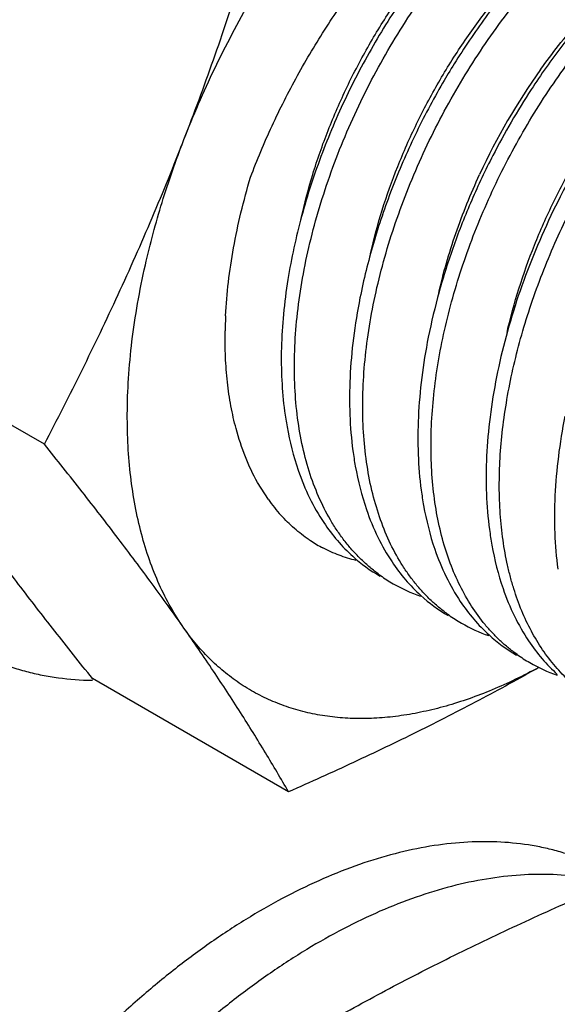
# Model space of a CAD drawing. Header units: inches. Extents: x 0 to 22, y 0 to 17.
# Tile 50 of 59: x 19.858 to 20.012, y 13.122 to 13.405. Entities that reach past the tile are written whole.
import ezdxf

# ---------------------------------------------------------------- set-up
doc = ezdxf.new("R2010")
doc.units = ezdxf.units.IN
doc.header["$LTSCALE"] = 1.21
doc.header["$MEASUREMENT"] = 0
doc.layers.get('0').update_dxf_attribs({"linetype": 'CONTINUOUS'})

msp = doc.modelspace()

# ---------------------------------------------------------------- linework, layer by layer
at = {"color": 7, "linetype": 'CONTINUOUS'}
for p, q in [((19.8649226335, 13.2825129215), (19.8085375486, 13.3150689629)), ((19.929342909, 13.2665907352), (19.92622169, 13.271528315)), ((19.9351413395, 13.1826234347), (19.8787562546, 13.2151794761))]:
    msp.add_line(p, q, dxfattribs=at)
at = {"color": 3, "linetype": 'CONTINUOUS'}
for p, q in [((19.8786053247, 13.2146811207), (19.8787752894, 13.2146784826)), ((19.8787517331, 13.2150943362), (19.8789191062, 13.2150854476))]:
    msp.add_line(p, q, dxfattribs=at)
at = {"color": 7, "linetype": 'CONTINUOUS'}
for centre, radius, start, end in [((20.1653177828, 13.2784788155), 0.2148784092, 148.166332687, 149.8844827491), ((20.1596849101, 13.2816473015), 0.1868450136, 144.4937522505, 155.198981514), ((20.1853129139, 13.2668971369), 0.2153118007, 146.9066896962, 152.7568672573), ((20.2053950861, 13.2552834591), 0.2158349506, 146.0753293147, 154.4924309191), ((20.0488019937, 13.3128390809), 0.1319136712, 177.1294428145, 179.0211136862), ((19.9689612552, 13.2947137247), 0.0485851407, 215.3689475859, 222.1383135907), ((19.9645924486, 13.2901709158), 0.0422636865, 236.1661785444, 236.8012466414), ((19.9645016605, 13.2900292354), 0.0420954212, 236.7990591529, 242.4729361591), ((19.9847185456, 13.2848801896), 0.0465067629, 228.0124560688, 239.9666017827), ((19.9882505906, 13.2823063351), 0.0460438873, 234.5888657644, 239.9954706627), ((19.9883801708, 13.2825669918), 0.0463344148, 240.0178915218, 250.6970039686), ((20.004365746, 13.2735584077), 0.0465260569, 227.8589156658, 239.9649033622), ((20.0078869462, 13.2709685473), 0.0460438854, 234.5888958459, 239.9954688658), ((20.0080164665, 13.2712290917), 0.0463342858, 240.0178846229, 250.6957886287), ((20.0240021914, 13.2622207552), 0.0465262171, 227.8577214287, 239.964889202), ((20.0275233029, 13.2596307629), 0.046043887, 234.5889076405, 239.9954679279), ((20.0276527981, 13.2598912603), 0.0463342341, 240.0178816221, 250.6953136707), ((19.9332444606, 13.3536651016), 0.1541131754, 297.9495934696, 298.5585494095)]:
    msp.add_arc(centre, radius, start, end, dxfattribs=at)
for points, knots in [([(20.0286748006, 13.583391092), (20.0274350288, 13.5841069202), (20.0249056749, 13.5854617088), (20.0209819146, 13.5872521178), (20.0169312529, 13.5887991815), (20.0127597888, 13.5901012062), (20.0084731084, 13.5911566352), (20.0025694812, 13.5922407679), (19.9949051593, 13.5929594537), (19.9854213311, 13.5928104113), (19.9756318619, 13.5916588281), (19.965589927, 13.5895150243), (19.9553490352, 13.5863907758), (19.9449630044, 13.5823055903), (19.9344873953, 13.5772810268), (19.9239773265, 13.5713455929), (19.9134893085, 13.5645306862), (19.9030789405, 13.5568737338), (19.8928023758, 13.5484155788), (19.8827145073, 13.5392021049), (19.8728697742, 13.5292828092), (19.8633211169, 13.5187112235), (19.854119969, 13.5075444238), (19.8453161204, 13.495842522), (19.8369568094, 13.4836689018), (19.8290875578, 13.4710890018), (19.8217503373, 13.4581710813), (19.8149854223, 13.4449845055), (19.8088285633, 13.4316009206), (19.8033138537, 13.4180921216), (19.7984700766, 13.4045313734), (19.7943246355, 13.3909914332), (19.7908984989, 13.3775460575), (19.7882112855, 13.3642668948), (19.7862765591, 13.351224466), (19.7851068, 13.3384911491), (19.7848344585, 13.3301053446), (19.7848344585, 13.3259854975)], [0, 0, 0, 0, 0.0106523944, 0.0213335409, 0.0320719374, 0.0428951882, 0.0538297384, 0.0649008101, 0.0875360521, 0.1109755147, 0.1353524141, 0.1607648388, 0.1872797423, 0.2149322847, 0.2437316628, 0.2736613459, 0.30468461, 0.3367449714, 0.3697707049, 0.4036754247, 0.4383615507, 0.4737210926, 0.5096382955, 0.5459905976, 0.5826507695, 0.6194879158, 0.6563695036, 0.693162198, 0.7297339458, 0.7659545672, 0.8016988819, 0.8368463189, 0.8712826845, 0.9049016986, 0.9376154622, 0.9693443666, 1, 1, 1, 1]), ([(19.9050734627, 13.3700901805), (19.9064067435, 13.3735264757), (19.909223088, 13.3803775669), (19.9138566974, 13.3905166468), (19.918903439, 13.4005288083), (19.9243402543, 13.4103701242), (19.9301447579, 13.4199990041), (19.9362916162, 13.4293751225), (19.9427553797, 13.4384577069), (19.9495075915, 13.4472084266), (19.9565201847, 13.4555894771), (19.9637625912, 13.4635656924), (19.9712046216, 13.4711023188), (19.9788136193, 13.4781678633), (19.9865580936, 13.4847317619), (19.9944052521, 13.4907668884), (20.0023210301, 13.4962457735), (20.007706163, 13.4995654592), (20.0104015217, 13.5011217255)], [0, 0, 0, 0, 0.0646282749, 0.1298416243, 0.195418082, 0.2611744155, 0.3269337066, 0.3925077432, 0.45770762, 0.5223510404, 0.5862604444, 0.6492657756, 0.7112034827, 0.7719194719, 0.8312717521, 0.8891439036, 0.9454275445, 1, 1, 1, 1]), ([(19.9615709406, 13.2447798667), (19.9606561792, 13.2454300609), (19.9588663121, 13.2468027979), (19.9563242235, 13.2490598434), (19.9539211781, 13.2515162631), (19.9516615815, 13.2541668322), (19.9495495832, 13.2570066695), (19.9469102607, 13.2610787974), (19.9440050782, 13.2666384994), (19.9412050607, 13.2738968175), (19.939071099, 13.2817547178), (19.9376159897, 13.2901518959), (19.9368467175, 13.2990251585), (19.9367665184, 13.308307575), (19.9373725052, 13.31792908), (19.9386582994, 13.3278167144), (19.9406105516, 13.3378954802), (19.9432128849, 13.3480883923), (19.9464418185, 13.3583180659), (19.9502713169, 13.3685060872), (19.954668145, 13.3785751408), (19.95959736, 13.3884476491), (19.9650171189, 13.3980488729), (19.970884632, 13.4073047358), (19.9771506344, 13.4161455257), (19.9837658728, 13.4245027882), (19.9906753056, 13.4323140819), (19.9978248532, 13.4395189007), (20.0051556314, 13.4460641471), (20.0126105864, 13.4518988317), (20.0201287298, 13.4569808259), (20.0276519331, 13.4612697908), (20.035119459, 13.464735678), (20.0424739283, 13.4673496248), (20.0496575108, 13.4690935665), (20.0566129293, 13.4699497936), (20.0611651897, 13.4699232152), (20.0633690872, 13.4697507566)], [0, 0, 0, 0, 0.0114892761, 0.0230682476, 0.0347737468, 0.0466398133, 0.0586981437, 0.0709779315, 0.0962892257, 0.1227504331, 0.1504718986, 0.1795116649, 0.2098812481, 0.2415507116, 0.2744545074, 0.3084970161, 0.3435560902, 0.379488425, 0.4161337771, 0.4533188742, 0.490859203, 0.5285629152, 0.5662351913, 0.6036800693, 0.6407041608, 0.6771180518, 0.7127428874, 0.7474099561, 0.7809686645, 0.8132852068, 0.8442519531, 0.8737867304, 0.9018458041, 0.9284230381, 0.9535645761, 0.9773690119, 1, 1, 1, 1]), ([(19.9050734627, 13.3700901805), (19.9080159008, 13.3776737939), (19.9136683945, 13.3929698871), (19.9214499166, 13.416206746), (19.9286085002, 13.4397317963), (19.9330138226, 13.4555492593), (19.9351413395, 13.4634892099)], [0, 0, 0, 0, 0.2485935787, 0.4982556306, 0.7487903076, 1, 1, 1, 1]), ([(19.924218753, 13.3592469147), (19.9251556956, 13.3617286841), (19.9271302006, 13.3666813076), (19.9314578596, 13.3764996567), (19.9375528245, 13.3885453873), (19.9458596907, 13.4024496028), (19.9535608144, 13.4134830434), (19.9601338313, 13.4218735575), (19.965219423, 13.4278859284), (19.9704606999, 13.4336172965), (19.9758375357, 13.4390449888), (19.9813300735, 13.4441460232), (19.9869165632, 13.4488998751), (19.9925755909, 13.4532857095), (19.9964361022, 13.4559899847), (19.9983734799, 13.4572734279)], [0, 0, 0, 0, 0.0637802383, 0.128156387, 0.2579360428, 0.3880638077, 0.5172721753, 0.5811336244, 0.6442803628, 0.7065583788, 0.7678188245, 0.8279198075, 0.8867294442, 0.9441253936, 1, 1, 1, 1]), ([(19.981207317, 13.2334420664), (19.9803127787, 13.2340778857), (19.9785616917, 13.2354186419), (19.9760713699, 13.237619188), (19.9737138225, 13.2400106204), (19.971493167, 13.2425880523), (19.9694132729, 13.2453469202), (19.9668084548, 13.2492987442), (19.9639277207, 13.2546894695), (19.9611249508, 13.2617252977), (19.9589579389, 13.269341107), (19.9574382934, 13.2774806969), (19.9565743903, 13.2860855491), (19.9563687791, 13.2950934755), (19.9568210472, 13.3044393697), (19.9579247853, 13.314055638), (19.9596701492, 13.323872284), (19.9620414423, 13.3338179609), (19.9650195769, 13.343819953), (19.9685799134, 13.3538055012), (19.9726943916, 13.3637014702), (19.977329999, 13.3734357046), (19.9824506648, 13.382936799), (19.9880159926, 13.3921355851), (19.9939828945, 13.400964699), (20.0003047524, 13.4093599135), (20.0069328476, 13.4172598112), (20.0138157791, 13.4246072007), (20.0209008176, 13.4313486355), (20.028133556, 13.4374355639), (20.0354588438, 13.442823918), (20.0428207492, 13.447475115), (20.0501637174, 13.4513552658), (20.0574320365, 13.4544368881), (20.0645720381, 13.4566966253), (20.0715285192, 13.4581180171), (20.076122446, 13.4585068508), (20.0783599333, 13.4585479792)], [0, 0, 0, 0, 0.0114161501, 0.0229186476, 0.0345425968, 0.0463204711, 0.0582825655, 0.0704569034, 0.0955270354, 0.1217026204, 0.1490940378, 0.1777616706, 0.2077231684, 0.2389552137, 0.2714022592, 0.3049783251, 0.3395737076, 0.3750560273, 0.4112777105, 0.4480768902, 0.4852818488, 0.5227117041, 0.5601822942, 0.5975072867, 0.6345017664, 0.6709834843, 0.7067776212, 0.7417186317, 0.7756545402, 0.8084493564, 0.8399871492, 0.8701751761, 0.8989501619, 0.9262834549, 0.952187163, 0.976721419, 1, 1, 1, 1]), ([(20.0008436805, 13.2221042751), (19.9999988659, 13.2227047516), (19.9983432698, 13.2239672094), (19.9959811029, 13.2260300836), (19.9937369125, 13.2282638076), (19.9908862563, 13.2314870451), (19.9876325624, 13.2359463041), (19.9842892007, 13.2418713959), (19.981492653, 13.2483701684), (19.9792606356, 13.2554000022), (19.9776017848, 13.2629146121), (19.9765267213, 13.2708658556), (19.97603732, 13.2792021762), (19.976136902, 13.2878698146), (19.9768205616, 13.2968128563), (19.9780837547, 13.3059731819), (19.9799146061, 13.3152915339), (19.9823005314, 13.324706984), (19.985223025, 13.334158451), (19.9886616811, 13.3435841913), (19.992591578, 13.3529228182), (19.9969850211, 13.3621133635), (20.0018113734, 13.371095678), (20.0070364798, 13.379811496), (20.0126246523, 13.3882035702), (20.0185362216, 13.3962178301), (20.0247313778, 13.4038012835), (20.0311661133, 13.4109056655), (20.0377975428, 13.4174838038), (20.0445788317, 13.4234945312), (20.051465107, 13.4288976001), (20.0584079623, 13.4336599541), (20.0653615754, 13.4377490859), (20.0722779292, 13.441140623), (20.0791104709, 13.4438107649), (20.0836943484, 13.4451321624), (20.0859540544, 13.4456578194)], [0, 0, 0, 0, 0.0112559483, 0.022590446, 0.0340345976, 0.0456172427, 0.0692935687, 0.0938218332, 0.1193506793, 0.145989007, 0.1738017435, 0.2028189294, 0.2330328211, 0.2644086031, 0.2968829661, 0.3303723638, 0.3647716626, 0.3999604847, 0.4358051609, 0.4721616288, 0.5088773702, 0.5457928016, 0.582745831, 0.6195724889, 0.6561098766, 0.6921972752, 0.7276790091, 0.7624077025, 0.7962447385, 0.8290662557, 0.8607612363, 0.8912395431, 0.9204295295, 0.9482894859, 0.9748047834, 1, 1, 1, 1]), ([(19.9387672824, 13.3473974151), (19.9397066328, 13.3516570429), (19.9419744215, 13.3602042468), (19.9456474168, 13.3706839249), (19.9490948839, 13.3790039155), (19.9528789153, 13.3872652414), (19.9581630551, 13.397314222), (19.9653043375, 13.4087989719), (19.9731332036, 13.4195420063), (19.9815204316, 13.4293777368), (19.9875294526, 13.4353669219), (19.9906003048, 13.4381635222)], [0, 0, 0, 0, 0.1233920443, 0.2498344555, 0.3138247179, 0.3781027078, 0.5068312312, 0.6346909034, 0.7603439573, 0.8825068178, 1, 1, 1, 1]), ([(20.0228584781, 13.4382995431), (20.0209996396, 13.4367934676), (20.0173080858, 13.4336480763), (20.0100584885, 13.4268690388), (20.0013125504, 13.4175219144), (19.9915433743, 13.405207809), (19.9855959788, 13.3963841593), (19.9827607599, 13.3918175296)], [0, 0, 0, 0, 0.1164117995, 0.2358805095, 0.4828256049, 0.7384482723, 1, 1, 1, 1]), ([(19.9827774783, 13.4298069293), (19.9808011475, 13.4275480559), (19.9769240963, 13.4228963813), (19.9713957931, 13.4156096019), (19.966132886, 13.4079862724), (19.9611653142, 13.4000698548), (19.956523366, 13.3919030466), (19.9508161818, 13.380765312), (19.9470853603, 13.3721435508), (19.9448683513, 13.366310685)], [0, 0, 0, 0, 0.1211501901, 0.2443243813, 0.3690774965, 0.4949446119, 0.6214528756, 0.7481254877, 1, 1, 1, 1]), ([(20.0204800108, 13.2107665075), (20.0189042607, 13.2118865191), (20.0158642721, 13.2143483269), (20.0117440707, 13.2186137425), (20.0080565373, 13.2234467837), (20.0048242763, 13.2288192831), (20.0020606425, 13.2346980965), (20.0001794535, 13.2399393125), (19.9989137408, 13.2443438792), (19.997789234, 13.2489794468), (19.9967066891, 13.255029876), (19.9959267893, 13.2625777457), (19.9956549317, 13.2704426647), (19.9958925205, 13.2785801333), (19.9966346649, 13.2869448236), (19.9978776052, 13.2954894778), (19.9996108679, 13.3041662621), (20.0018245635, 13.3129261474), (20.0054185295, 13.3247218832), (20.011021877, 13.3393454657), (20.0193167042, 13.3563251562), (20.0290261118, 13.3724684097), (20.0381761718, 13.3850248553), (20.0460152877, 13.3943372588), (20.052047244, 13.4008416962), (20.0582417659, 13.4068832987), (20.064561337, 13.4124293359), (20.0709696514, 13.4174475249), (20.0774277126, 13.4219114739), (20.083898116, 13.4257945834), (20.0882904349, 13.4280314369), (20.0904779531, 13.4290408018)], [0, 0, 0, 0, 0.0222893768, 0.0449651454, 0.0682215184, 0.0922273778, 0.1171183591, 0.1429986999, 0.1563359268, 0.1699436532, 0.1979803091, 0.2271246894, 0.2573594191, 0.2886469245, 0.320927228, 0.3541259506, 0.3881508, 0.4228984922, 0.4582548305, 0.5302775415, 0.6031833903, 0.6758626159, 0.7472036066, 0.7820462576, 0.8161630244, 0.8494381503, 0.8817672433, 0.913056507, 0.9432294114, 0.9722234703, 1, 1, 1, 1]), ([(19.9586700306, 13.3372452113), (19.9596350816, 13.3414638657), (19.9619435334, 13.3499228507), (19.9664030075, 13.36240827), (19.9718377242, 13.3746932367), (19.9781574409, 13.3865919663), (19.9840998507, 13.3960765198), (19.989211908, 13.4033185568), (19.9944672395, 13.4102067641), (20.0013435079, 13.4182361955), (20.0072926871, 13.4241500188), (20.0103320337, 13.426912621)], [0, 0, 0, 0, 0.1236862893, 0.2502916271, 0.3785880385, 0.5072775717, 0.6350379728, 0.6981691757, 0.7605816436, 0.8826119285, 1, 1, 1, 1]), ([(20.0434383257, 13.42771967), (20.0398623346, 13.4248717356), (20.0328205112, 13.418691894), (20.0246204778, 13.4101705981), (20.0182885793, 13.4027712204), (20.0120626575, 13.3949070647), (20.0076999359, 13.3887096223), (20.0049284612, 13.3844582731)], [0, 0, 0, 0, 0.2358495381, 0.4826138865, 0.6094499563, 0.7381761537, 1, 1, 1, 1]), ([(20.0075833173, 13.3901653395), (20.0109466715, 13.3948688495), (20.0162797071, 13.4016161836), (20.0239711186, 13.4099011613), (20.02794544, 13.4137357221), (20.0299584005, 13.4155657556)], [0, 0, 0, 0, 0.5116569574, 0.759273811, 1, 1, 1, 1]), ([(19.997960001, 13.3146449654), (19.9989292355, 13.3188721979), (20.0012472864, 13.3273479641), (20.005724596, 13.3398566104), (20.0111800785, 13.3521621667), (20.0175228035, 13.3640778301), (20.023486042, 13.3735731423), (20.028615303, 13.3808211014), (20.0338871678, 13.3877124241), (20.0407836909, 13.3957419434), (20.046750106, 13.4016525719), (20.0497978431, 13.4044122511)], [0, 0, 0, 0, 0.1237358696, 0.2503877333, 0.3787215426, 0.5074336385, 0.6351962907, 0.698319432, 0.7607170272, 0.8826953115, 1, 1, 1, 1]), ([(19.9794446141, 13.3862929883), (19.9766128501, 13.3814114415), (19.9726511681, 13.3739244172), (19.9679792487, 13.3636778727), (19.9637641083, 13.3533688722), (19.9593531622, 13.3404033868), (19.9567299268, 13.3298277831), (19.9556836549, 13.3245702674)], [0, 0, 0, 0, 0.2549115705, 0.3820979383, 0.5085765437, 0.7578635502, 1, 1, 1, 1]), ([(19.8649226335, 13.2825129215), (19.8686197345, 13.2895768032), (19.8758823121, 13.3038170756), (19.8862625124, 13.325499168), (19.8960625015, 13.3475833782), (19.9021454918, 13.3625438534), (19.9050734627, 13.3700901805)], [0, 0, 0, 0, 0.2481423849, 0.4974648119, 0.7480743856, 1, 1, 1, 1]), ([(19.8939641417, 13.3340263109), (19.8953376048, 13.3400751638), (19.8977775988, 13.3491410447), (19.9017050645, 13.3611024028), (19.9039117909, 13.367096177), (19.9050734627, 13.3700901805)], [0, 0, 0, 0, 0.4927500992, 0.74488198, 1, 1, 1, 1]), ([(19.9448683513, 13.366310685), (19.9425858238, 13.3603054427), (19.9386504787, 13.3482973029), (19.9359378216, 13.3359498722), (19.9349542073, 13.3298380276)], [0, 0, 0, 0, 0.5092711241, 1, 1, 1, 1]), ([(19.9938852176, 13.365459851), (19.9917161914, 13.3612497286), (19.9876715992, 13.3527235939), (19.9825063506, 13.3396578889), (19.9783244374, 13.3265003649), (19.9761970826, 13.3176395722), (19.9753202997, 13.3132339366)], [0, 0, 0, 0, 0.2555678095, 0.5088024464, 0.7575978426, 1, 1, 1, 1]), ([(19.9170538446, 13.3194452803), (19.917214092, 13.3226565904), (19.9177712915, 13.3291854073), (19.9192543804, 13.3390644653), (19.9213871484, 13.3491421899), (19.9232079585, 13.3558679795), (19.924218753, 13.3592469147)], [0, 0, 0, 0, 0.2379826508, 0.4845641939, 0.7389557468, 1, 1, 1, 1]), ([(19.9783059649, 13.3259055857), (19.979630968, 13.331698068), (19.9829869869, 13.3432944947), (19.9875110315, 13.3544825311), (19.990072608, 13.3600228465)], [0, 0, 0, 0, 0.4932866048, 1, 1, 1, 1]), ([(20.0105979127, 13.3482285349), (20.0087986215, 13.3444579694), (20.0054366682, 13.3368510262), (20.0011128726, 13.3252500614), (19.9975708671, 13.3136076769), (19.9957307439, 13.3057858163), (19.9949565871, 13.301895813)], [0, 0, 0, 0, 0.2556910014, 0.5086511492, 0.7572581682, 1, 1, 1, 1]), ([(19.8887804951, 13.2911251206), (19.8887944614, 13.2945669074), (19.8890439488, 13.3015668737), (19.8900399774, 13.3121911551), (19.8916594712, 13.3230656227), (19.8931303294, 13.3303541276), (19.8939641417, 13.3340263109)], [0, 0, 0, 0, 0.2384976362, 0.4850187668, 0.7390620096, 1, 1, 1, 1]), ([(19.9349542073, 13.3298380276), (19.9344227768, 13.3265358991), (19.9335770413, 13.3200086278), (19.9329771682, 13.3103333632), (19.933071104, 13.3010028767), (19.9336109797, 13.2949278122), (19.9340046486, 13.2919728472)], [0, 0, 0, 0, 0.2640353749, 0.5191707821, 0.7646641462, 1, 1, 1, 1]), ([(19.9556836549, 13.3245702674), (19.9549210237, 13.320738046), (19.9536788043, 13.3131589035), (19.9526869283, 13.3019116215), (19.9526089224, 13.2910889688), (19.953185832, 13.2840546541), (19.9536394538, 13.2806463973)], [0, 0, 0, 0, 0.2654791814, 0.5213015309, 0.7663900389, 1, 1, 1, 1]), ([(19.9200541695, 13.2869878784), (19.9194767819, 13.2891382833), (19.9184813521, 13.2935784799), (19.9174742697, 13.3004658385), (19.9169245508, 13.3076788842), (19.9168650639, 13.3125926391), (19.9169075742, 13.3150926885)], [0, 0, 0, 0, 0.2354834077, 0.4806622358, 0.7355551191, 1, 1, 1, 1]), ([(19.9753202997, 13.3132339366), (19.974557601, 13.3094015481), (19.9733152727, 13.3018220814), (19.9723232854, 13.2905743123), (19.9722452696, 13.2797511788), (19.9728222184, 13.2727165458), (19.9732758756, 13.2693081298)], [0, 0, 0, 0, 0.2654793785, 0.521301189, 0.7663894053, 1, 1, 1, 1]), ([(19.9949565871, 13.301895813), (19.9941940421, 13.2980641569), (19.992951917, 13.2904861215), (19.9919598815, 13.2792404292), (19.9918814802, 13.2684191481), (19.9924579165, 13.2613856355), (19.9929112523, 13.257977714)], [0, 0, 0, 0, 0.2654752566, 0.5212950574, 0.7663844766, 1, 1, 1, 1]), ([(19.9050734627, 13.2296572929), (19.9037149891, 13.231589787), (19.901151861, 13.2356653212), (19.8978453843, 13.2422269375), (19.8950328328, 13.2493030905), (19.8927250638, 13.2568604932), (19.8909315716, 13.2648670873), (19.8896582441, 13.2732883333), (19.8889114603, 13.2820875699), (19.8887681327, 13.2880785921), (19.8887804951, 13.2911251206)], [0, 0, 0, 0, 0.1097451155, 0.2232525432, 0.3409150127, 0.4630766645, 0.5899881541, 0.7217718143, 0.8584605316, 1, 1, 1, 1]), ([(19.9340046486, 13.2919728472), (19.9342031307, 13.2904829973), (19.9350953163, 13.284756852), (19.9365166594, 13.2791068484), (19.9379120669, 13.2750476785)], [0, 0, 0, 0, 0.2593488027, 1, 1, 1, 1]), ([(20.0145927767, 13.2905572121), (20.013830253, 13.2867255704), (20.0125881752, 13.2791475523), (20.0115961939, 13.2679018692), (20.0115178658, 13.2570805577), (20.0120943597, 13.2500470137), (20.0125477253, 13.2466390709)], [0, 0, 0, 0, 0.2654738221, 0.5212929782, 0.7663829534, 1, 1, 1, 1]), ([(19.92622169, 13.271528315), (19.9248998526, 13.2738878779), (19.9225251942, 13.2789344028), (19.9207943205, 13.284231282), (19.9200541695, 13.2869878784)], [0, 0, 0, 0, 0.4865397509, 1, 1, 1, 1]), ([(19.9050734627, 13.2296572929), (19.9020702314, 13.2339295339), (19.8958375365, 13.2425895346), (19.88605465, 13.2556466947), (19.8757007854, 13.2690129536), (19.8685655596, 13.2779813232), (19.8649226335, 13.2825129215)], [0, 0, 0, 0, 0.2359893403, 0.4821176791, 0.7372533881, 1, 1, 1, 1]), ([(19.9536394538, 13.2806463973), (19.9538375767, 13.2791578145), (19.9547283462, 13.2734362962), (19.9561471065, 13.2677906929), (19.9575399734, 13.2637343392)], [0, 0, 0, 0, 0.2593383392, 1, 1, 1, 1]), ([(19.9379120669, 13.2750476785), (19.938844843, 13.27233428), (19.9409701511, 13.2671342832), (19.9437529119, 13.2622491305), (19.9452745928, 13.2599790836)], [0, 0, 0, 0, 0.512171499, 1, 1, 1, 1]), ([(19.8787562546, 13.2151794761), (19.8751133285, 13.2197110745), (19.8679781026, 13.2286794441), (19.8576242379, 13.2420457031), (19.8478413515, 13.2551028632), (19.8416086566, 13.2637628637), (19.8386054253, 13.2680351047)], [0, 0, 0, 0, 0.2627466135, 0.5178823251, 0.7640106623, 1, 1, 1, 1]), ([(19.9732758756, 13.2693081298), (19.9734739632, 13.2678198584), (19.9743645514, 13.2620995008), (19.9757829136, 13.2564550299), (19.9771753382, 13.2523994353)], [0, 0, 0, 0, 0.2593368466, 1, 1, 1, 1]), ([(19.9410606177, 13.2550643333), (19.9395797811, 13.2560569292), (19.9367190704, 13.2582489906), (19.9341494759, 13.2607747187), (19.932934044, 13.2621168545)], [0, 0, 0, 0, 0.496109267, 1, 1, 1, 1]), ([(19.9575399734, 13.2637343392), (19.958470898, 13.2610232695), (19.9605921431, 13.2558274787), (19.9633689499, 13.2509451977), (19.9648875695, 13.2486761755)], [0, 0, 0, 0, 0.5121608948, 1, 1, 1, 1]), ([(19.9452745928, 13.2599790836), (19.946477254, 13.2581849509), (19.9490575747, 13.254777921), (19.9520430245, 13.2517172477), (19.9536069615, 13.2503121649)], [0, 0, 0, 0, 0.5067468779, 1, 1, 1, 1]), ([(19.9929112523, 13.257977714), (19.9931093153, 13.2564887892), (19.9939998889, 13.2507660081), (19.9954186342, 13.2451191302), (19.9968116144, 13.2410618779)], [0, 0, 0, 0, 0.2593409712, 1, 1, 1, 1]), ([(19.9545937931, 13.2490990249), (19.952929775, 13.2495123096), (19.9496669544, 13.2505237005), (19.9465475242, 13.2519170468), (19.9450465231, 13.2526993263)], [0, 0, 0, 0, 0.503221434, 1, 1, 1, 1]), ([(19.9771753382, 13.2523994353), (19.9781063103, 13.2496878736), (19.9802277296, 13.2444911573), (19.9830049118, 13.2396080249), (19.9845237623, 13.2373386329)], [0, 0, 0, 0, 0.5121629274, 1, 1, 1, 1]), ([(19.9648875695, 13.2486761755), (19.9660808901, 13.2468931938), (19.9686400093, 13.2435060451), (19.9715988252, 13.24045947), (19.9731486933, 13.239059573)], [0, 0, 0, 0, 0.5067284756, 1, 1, 1, 1]), ([(19.9968116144, 13.2410618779), (19.9977426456, 13.2383501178), (19.9998642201, 13.2331530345), (20.0026416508, 13.2282695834), (20.0041606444, 13.2260000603)], [0, 0, 0, 0, 0.5121637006, 1, 1, 1, 1]), ([(19.9845237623, 13.2373386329), (19.9857170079, 13.2355557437), (19.9882759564, 13.2321687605), (19.9912345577, 13.2291223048), (19.9927843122, 13.2277224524)], [0, 0, 0, 0, 0.5067283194, 1, 1, 1, 1]), ([(19.9128605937, 13.2204857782), (19.911436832, 13.2218711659), (19.9086950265, 13.2248134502), (19.9062399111, 13.227997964), (19.9050734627, 13.2296572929)], [0, 0, 0, 0, 0.4948018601, 1, 1, 1, 1]), ([(19.9351413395, 13.1826234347), (19.932969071, 13.1863855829), (19.9284520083, 13.1940296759), (19.9212621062, 13.2056090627), (19.9134546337, 13.2175547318), (19.9079402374, 13.2255791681), (19.9050734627, 13.2296572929)], [0, 0, 0, 0, 0.2333889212, 0.4769700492, 0.7321915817, 1, 1, 1, 1]), ([(20.0041606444, 13.2260000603), (20.0053537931, 13.224217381), (20.007912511, 13.2208307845), (20.0108707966, 13.2177846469), (20.0124203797, 13.2163849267)], [0, 0, 0, 0, 0.5067275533, 1, 1, 1, 1]), ([(20.0054764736, 13.2175276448), (20.0032556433, 13.2163493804), (19.9988215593, 13.2141352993), (19.9921070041, 13.2112173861), (19.9854479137, 13.2087617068), (19.9788652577, 13.206775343), (19.9723782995, 13.2052651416), (19.9660069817, 13.2042350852), (19.9597707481, 13.2036898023), (19.9536890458, 13.2036311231), (19.9477807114, 13.2040597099), (19.9420643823, 13.2049754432), (19.9365580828, 13.2063751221), (19.9312799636, 13.2082560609), (19.9262469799, 13.2106112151), (19.9214757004, 13.2134339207), (19.9169818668, 13.2167146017), (19.9141983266, 13.2191841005), (19.9128605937, 13.2204857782)], [0, 0, 0, 0, 0.0758985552, 0.1495472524, 0.220918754, 0.2900471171, 0.356994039, 0.4218489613, 0.4847318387, 0.545804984, 0.6052688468, 0.6633608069, 0.7203538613, 0.776549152, 0.8322706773, 0.8878552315, 0.9436500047, 1, 1, 1, 1]), ([(20.0071508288, 13.2183924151), (20.0043174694, 13.216779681), (19.9985995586, 13.2135851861), (19.9869689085, 13.2073208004), (19.9720834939, 13.1997246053), (19.9538007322, 13.1909835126), (19.9414027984, 13.1853844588), (19.9351413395, 13.1826234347)], [0, 0, 0, 0, 0.1215919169, 0.2442672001, 0.4926789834, 0.7447769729, 1, 1, 1, 1]), ([(20.0286748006, 13.1588265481), (20.0274350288, 13.1595423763), (20.0249056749, 13.1608971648), (20.0209819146, 13.1626875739), (20.0169312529, 13.1642346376), (20.0127597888, 13.1655366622), (20.0084731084, 13.1665920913), (20.0025694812, 13.167676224), (19.9949051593, 13.1683949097), (19.9854213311, 13.1682458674), (19.9756318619, 13.1670942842), (19.965589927, 13.1649504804), (19.9553490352, 13.1618262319), (19.9449630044, 13.1577410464), (19.9344873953, 13.1527164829), (19.9239773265, 13.1467810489), (19.9134893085, 13.1399661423), (19.9030789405, 13.1323091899), (19.8928023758, 13.1238510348), (19.8827145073, 13.1146375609), (19.8728697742, 13.1047182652), (19.8633211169, 13.0941466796), (19.854119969, 13.0829798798), (19.8453161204, 13.0712779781), (19.8369568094, 13.0591043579), (19.8290875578, 13.0465244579), (19.8217503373, 13.0336065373), (19.8149854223, 13.0204199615), (19.8088285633, 13.0070363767), (19.8033138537, 12.9935275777), (19.7984700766, 12.9799668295), (19.7943246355, 12.9664268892), (19.7908984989, 12.9529815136), (19.7882112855, 12.9397023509), (19.7862765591, 12.926659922), (19.7851068, 12.9139266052), (19.7848344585, 12.9055408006), (19.7848344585, 12.9014209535)], [0, 0, 0, 0, 0.0106523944, 0.0213335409, 0.0320719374, 0.0428951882, 0.0538297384, 0.0649008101, 0.0875360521, 0.1109755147, 0.1353524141, 0.1607648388, 0.1872797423, 0.2149322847, 0.2437316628, 0.2736613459, 0.30468461, 0.3367449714, 0.3697707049, 0.4036754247, 0.4383615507, 0.4737210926, 0.5096382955, 0.5459905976, 0.5826507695, 0.6194879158, 0.6563695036, 0.693162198, 0.7297339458, 0.7659545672, 0.8016988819, 0.8368463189, 0.8712826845, 0.9049016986, 0.9376154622, 0.9693443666, 1, 1, 1, 1]), ([(19.9439334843, 13.1149349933), (19.9498605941, 13.1183572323), (19.9619406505, 13.1250601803), (19.9805190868, 13.1346186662), (19.9996475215, 13.1438035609), (20.0126322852, 13.1496742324), (20.0191936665, 13.1525675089)], [0, 0, 0, 0, 0.2439005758, 0.4922154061, 0.7444527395, 1, 1, 1, 1])]:
    msp.add_open_spline(points, degree=3, knots=knots, dxfattribs=at)
at = {"color": 3, "linetype": 'CONTINUOUS'}
for points, knots in [([(20.0449382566, 13.5740007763), (20.0436984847, 13.5747166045), (20.0411691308, 13.5760713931), (20.0372453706, 13.5778618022), (20.0331947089, 13.5794088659), (20.0290232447, 13.5807108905), (20.0247365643, 13.5817663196), (20.0188329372, 13.5828504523), (20.0111686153, 13.583569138), (20.001684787, 13.5834200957), (19.9918953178, 13.5822685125), (19.981853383, 13.5801247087), (19.9716124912, 13.5770004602), (19.9612264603, 13.5729152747), (19.9507508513, 13.5678907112), (19.9402407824, 13.5619552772), (19.9297527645, 13.5551403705), (19.9193423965, 13.5474834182), (19.9090658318, 13.5390252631), (19.8989779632, 13.5298117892), (19.8891332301, 13.5198924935), (19.8795845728, 13.5093209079), (19.870383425, 13.4981541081), (19.8615795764, 13.4864522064), (19.8532202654, 13.4742785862), (19.8453510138, 13.4616986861), (19.8380137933, 13.4487807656), (19.8312488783, 13.4355941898), (19.8250920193, 13.4222106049), (19.8195773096, 13.408701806), (19.8147335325, 13.3951410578), (19.8105880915, 13.3816011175), (19.8071619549, 13.3681557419), (19.8044747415, 13.3548765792), (19.8025400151, 13.3418341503), (19.801370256, 13.3291008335), (19.8010979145, 13.3207150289), (19.8010979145, 13.3165951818)], [0, 0, 0, 0, 0.0106523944, 0.0213335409, 0.0320719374, 0.0428951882, 0.0538297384, 0.0649008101, 0.0875360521, 0.1109755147, 0.1353524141, 0.1607648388, 0.1872797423, 0.2149322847, 0.2437316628, 0.2736613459, 0.30468461, 0.3367449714, 0.3697707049, 0.4036754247, 0.4383615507, 0.4737210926, 0.5096382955, 0.5459905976, 0.5826507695, 0.6194879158, 0.6563695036, 0.693162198, 0.7297339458, 0.7659545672, 0.8016988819, 0.8368463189, 0.8712826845, 0.9049016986, 0.9376154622, 0.9693443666, 1, 1, 1, 1]), ([(19.8429287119, 13.224132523), (19.8442353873, 13.2233780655), (19.8469043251, 13.2219544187), (19.8510514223, 13.2200878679), (19.8553388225, 13.21849195), (19.8597593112, 13.2171685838), (19.8643064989, 13.2161195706), (19.8705774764, 13.2150811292), (19.8753799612, 13.2147343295), (19.8786053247, 13.2146811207)], [0, 0, 0, 0, 0.1213514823, 0.2430667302, 0.3655056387, 0.4890155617, 0.6139282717, 0.7405588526, 1, 1, 1, 1]), ([(20.0449382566, 13.1494362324), (20.0436984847, 13.1501520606), (20.0411691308, 13.1515068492), (20.0372453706, 13.1532972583), (20.0331947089, 13.154844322), (20.0290232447, 13.1561463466), (20.0247365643, 13.1572017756), (20.0188329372, 13.1582859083), (20.0111686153, 13.1590045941), (20.001684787, 13.1588555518), (19.9918953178, 13.1577039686), (19.981853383, 13.1555601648), (19.9716124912, 13.1524359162), (19.9612264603, 13.1483507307), (19.9507508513, 13.1433261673), (19.9402407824, 13.1373907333), (19.9297527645, 13.1305758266), (19.9193423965, 13.1229188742), (19.9090658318, 13.1144607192), (19.8989779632, 13.1052472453), (19.8891332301, 13.0953279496), (19.8795845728, 13.0847563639), (19.870383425, 13.0735895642), (19.8615795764, 13.0618876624), (19.8532202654, 13.0497140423), (19.8453510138, 13.0371341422), (19.8380137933, 13.0242162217), (19.8312488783, 13.0110296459), (19.8250920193, 12.997646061), (19.8195773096, 12.9841372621), (19.8147335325, 12.9705765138), (19.8105880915, 12.9570365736), (19.8071619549, 12.9435911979), (19.8044747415, 12.9303120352), (19.8025400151, 12.9172696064), (19.801370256, 12.9045362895), (19.8010979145, 12.896150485), (19.8010979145, 12.8920306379)], [0, 0, 0, 0, 0.0106523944, 0.0213335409, 0.0320719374, 0.0428951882, 0.0538297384, 0.0649008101, 0.0875360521, 0.1109755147, 0.1353524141, 0.1607648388, 0.1872797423, 0.2149322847, 0.2437316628, 0.2736613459, 0.30468461, 0.3367449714, 0.3697707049, 0.4036754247, 0.4383615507, 0.4737210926, 0.5096382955, 0.5459905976, 0.5826507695, 0.6194879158, 0.6563695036, 0.693162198, 0.7297339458, 0.7659545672, 0.8016988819, 0.8368463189, 0.8712826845, 0.9049016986, 0.9376154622, 0.9693443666, 1, 1, 1, 1])]:
    msp.add_open_spline(points, degree=3, knots=knots, dxfattribs=at)

doc.saveas('drawing.dxf')
